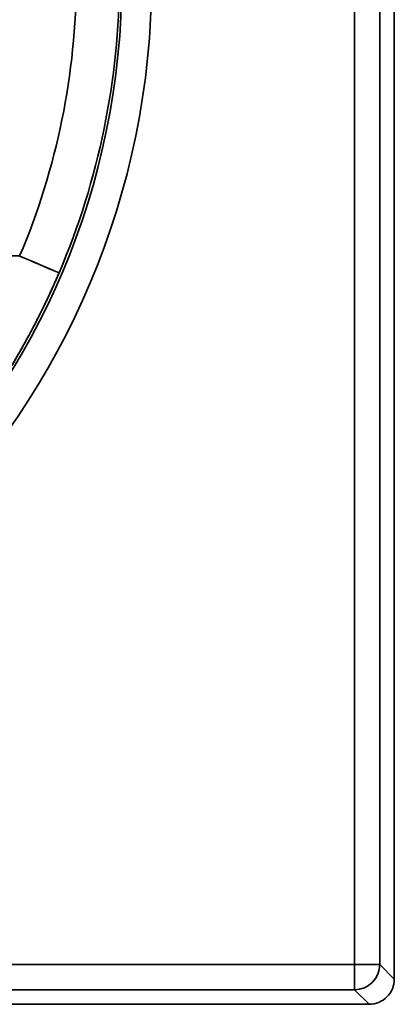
# Model space of a CAD drawing. Extents: x 91 to 1601, y -43 to 1445.
# Tile 55 of 108: x 1023 to 1098, y 43 to 238. Entities that reach past the tile are written whole.
import ezdxf

# ---------------------------------------------------------------- set-up
doc = ezdxf.new("R2010")
doc.units = 0
doc.layers.get('0').update_dxf_attribs({"lineweight": 13})

# ---------------------------------------------------------------- blocks, each defined once
blk = doc.blocks.new('BLOCK115')
at = {"color": 7, "lineweight": 35}
for p, q in [((495.26, 370), (495.26, -370.26)), ((495.26, -370.26), (495.26, 370)), ((500.25, 370), (500.25, -370.26)), ((500.25, -370.26), (500.25, 370)), ((503.14, 370), (503.14, -373.15)), ((503.14, 370), (503.14, -373.15)), ((428.87, -230), (378.53, -230)), ((378.53, -230), (428.87, -230)), ((495.26, -370.26), (0, -370.26)), ((0, -370.26), (495.26, -370.26)), ((495.26, -375.25), (0, -375.25)), ((0, -375.25), (495.26, -375.25)), ((498.15, -378.14), (0, -378.14)), ((498.15, -378.14), (0, -378.14))]:
    blk.add_line(p, q, dxfattribs=at)
at = {"color": 7, "lineweight": 35, "ltscale": 0.124829}
for p, q in [((495.26, -375.25), (495.26, -370.26)), ((495.26, -370.26), (500.25, -370.26)), ((495.26, -375.25), (495.26, -370.26)), ((495.26, -370.26), (500.25, -370.26))]:
    blk.add_line(p, q, dxfattribs=at)
at = {"color": 7, "lineweight": 35, "ltscale": 0.102394}
for p, q in [((503.14, -373.15), (500.25, -370.26)), ((500.25, -370.26), (503.14, -373.15)), ((495.26, -375.25), (498.15, -378.14)), ((498.15, -378.14), (495.26, -375.25))]:
    blk.add_line(p, q, dxfattribs=at)
at = {"color": 7, "lineweight": 35}
for centre, radius, start, end in [((300, -175), 149.13, 270, 0), ((300, -175), 155.03, 270, 0), ((300, -175), 149.13, 270, 0), ((300, -175), 155.03, 270, 360), ((299.77, -175.03), 140.31, 336.9343, 0.0116), ((299.77, -175.03), 140.31, 336.9342, 0.0116), ((300.05, -174.99), 148.57, 336.8741, 359.9977), ((300.05, -174.99), 148.57, 336.874, 359.9978), ((-735.03, -2959.6), 2967.38, 66.74264, 66.90664), ((-733.24, -2955.42), 2962.83, 66.74253, 66.90678), ((495.24, -370.24), 5.01, 270.1922, 359.8078), ((498.15, -373.15), 4.99, 269.9646, 0.0354), ((498.15, -373.15), 4.99, 269.9644, 0.0355)]:
    blk.add_arc(centre, radius, start, end, dxfattribs=at)
blk.add_ellipse((495.26, -370.26), major_axis=(3.54, 3.54), ratio=0.997265, start_param=3.92836, end_param=5.496418, dxfattribs=at)
for points, knots in [([(300, -323.53), (300.27, -323.53), (300.54, -323.53), (300.82, -323.53), (301.23, -323.53), (301.64, -323.53), (301.77, -323.52), (302.59, -323.51), (303.4, -323.5), (304.08, -323.48), (307.14, -323.39), (310.2, -323.22), (312.58, -323.04), (318.11, -322.51), (323.62, -321.71), (326.76, -321.17), (337.69, -319), (348.39, -315.8), (355.87, -313.01), (375.5, -304.14), (393.3, -291.83), (403.57, -282.84), (417.16, -267.88), (427.99, -250.93), (431.21, -245.23), (434.11, -239.36), (436.67, -233.34)], [0, 0, 0, 0, 0, 0, 1.903014, 1.903014, 1.903014, 2.854522, 2.854522, 2.854522, 7.612009, 7.612009, 7.612009, 24.272703, 24.272703, 24.272703, 46.547938, 46.547938, 46.547938, 102.254776, 102.254776, 102.254776, 196.937124, 196.937124, 196.937124, 242.656485, 242.656485, 242.656485, 242.656485, 242.656485, 242.656485]), ([(300, -323.53), (300.3, -323.53), (300.61, -323.53), (300.92, -323.53), (301.52, -323.53), (302.13, -323.52), (302.44, -323.52), (304.85, -323.47), (307.25, -323.38), (309.35, -323.27), (312.64, -323.03), (315.92, -322.7), (317.11, -322.57), (323.43, -321.8), (329.7, -320.69), (334.76, -319.57), (352.84, -314.73), (370.05, -307.08), (381.81, -300.14), (402.37, -284.6), (419.13, -265.06), (426.06, -255.07), (431.93, -244.45), (436.67, -233.34)], [0, 0, 0, 0, 0, 0, 2.156477, 2.156477, 2.156477, 4.312954, 4.312954, 4.312954, 19.226038, 19.226038, 19.226038, 27.686367, 27.686367, 27.686367, 64.373656, 64.373656, 64.373656, 160.32702, 160.32702, 160.32702, 245.880466, 245.880466, 245.880466, 245.880466, 245.880466, 245.880466])]:
    blk.add_open_spline(points, degree=5, knots=knots, dxfattribs=at)

msp = doc.modelspace()

# ---------------------------------------------------------------- block references
at = {"lineweight": 0}
msp.add_blockref('BLOCK115', (594.5, 421.51), dxfattribs=at)

doc.saveas('drawing.dxf')
